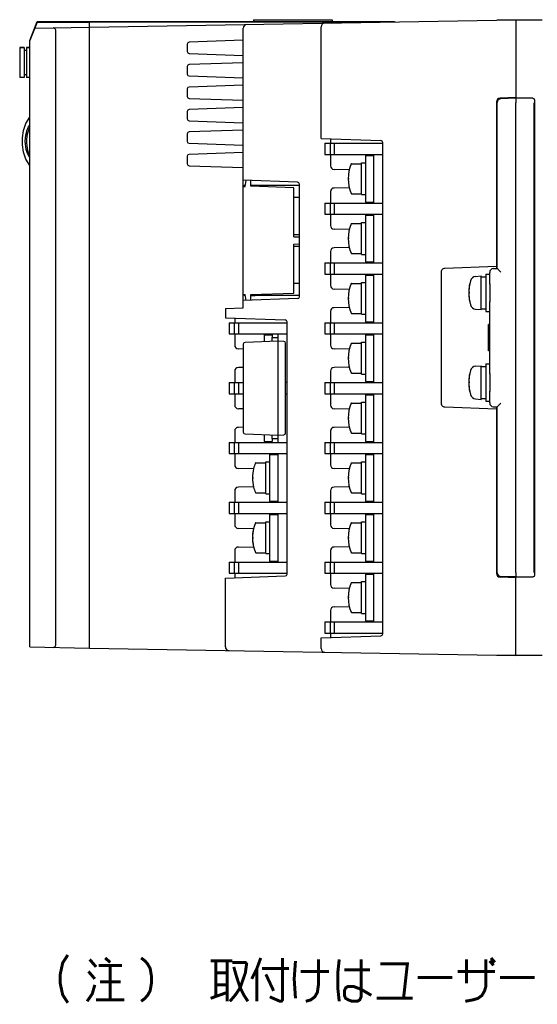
# Model space of a CAD drawing. Extents: x 129 to 1619, y 128 to 1105.
# Tile 6 of 31: x 1260 to 1399, y 162 to 425. Entities that reach past the tile are written whole.
import ezdxf

# ---------------------------------------------------------------- set-up
doc = ezdxf.new("R2010")
doc.units = 0
doc.header["$LTSCALE"] = 92.4
doc.linetypes.add('HIDDEN', pattern=[0.2, 0.1, -0.1])
doc.layers.get('0').update_dxf_attribs({"linetype": 'CONTINUOUS'})
for name, color, linetype in [('ALL_AXIS', 7, 'CONTINUOUS'), ('ALL_CURVE', 7, 'CONTINUOUS'), ('ALL_FEATURES', 7, 'CONTINUOUS'), ('ALL_NOTE', 7, 'CONTINUOUS'), ('DEFAULT_2', 8, 'HIDDEN')]:
    doc.layers.add(name, color=color, linetype=linetype)

msp = doc.modelspace()

# ---------------------------------------------------------------- linework, layer by layer
at = {"color": 7, "linetype": 'CONTINUOUS'}
for p, q in [((1341.9, 392), (1341.9, 389)), ((1341.9, 392), (1357.4, 392)), ((1343.3, 392), (1343.3, 389)), ((1344.472, 389), (1344.472, 392)), ((1341.9, 389), (1357.4, 389)), ((1352.75, 388.75), (1352.75, 376.25)), ((1352.75, 388.75), (1354.9, 388.75)), ((1354.9, 389), (1354.9, 376)), ((1349.051, 386.5), (1351.75, 386.5)), ((1351.75, 378.25), (1351.75, 386.75)), ((1351.75, 386.75), (1352.75, 386.75)), ((1349.051, 378.5), (1351.75, 378.5)), ((1351.75, 378.25), (1352.75, 378.25)), ((1341.9, 376), (1341.9, 373)), ((1341.9, 376), (1357.4, 376)), ((1343.3, 376), (1343.3, 373)), ((1344.472, 373), (1344.472, 376)), ((1352.75, 376.25), (1354.9, 376.25)), ((1341.9, 373), (1357.4, 373)), ((1352.75, 372.75), (1352.75, 360.25)), ((1352.75, 372.75), (1354.9, 372.75)), ((1354.9, 373), (1354.9, 360)), ((1349.051, 370.5), (1351.75, 370.5)), ((1351.75, 362.25), (1351.75, 370.75)), ((1351.75, 370.75), (1352.75, 370.75)), ((1349.051, 362.5), (1351.75, 362.5)), ((1351.75, 362.25), (1352.75, 362.25)), ((1341.9, 360), (1341.9, 357)), ((1341.9, 360), (1357.4, 360)), ((1343.3, 360), (1343.3, 357)), ((1344.472, 357), (1344.472, 360)), ((1352.75, 360.25), (1354.9, 360.25)), ((1341.9, 357), (1357.4, 357)), ((1352.75, 356.75), (1352.75, 344.25)), ((1352.75, 356.75), (1354.9, 356.75)), ((1354.9, 357), (1354.9, 344)), ((1349.051, 354.5), (1351.75, 354.5)), ((1351.75, 346.25), (1351.75, 354.75)), ((1351.75, 354.75), (1352.75, 354.75)), ((1349.051, 346.5), (1351.75, 346.5)), ((1351.75, 346.25), (1352.75, 346.25)), ((1341.9, 344), (1341.9, 341)), ((1341.9, 344), (1357.4, 344)), ((1343.3, 344), (1343.3, 341)), ((1344.472, 341), (1344.472, 344)), ((1352.75, 344.25), (1354.9, 344.25)), ((1325.65, 340.75), (1327.8, 340.75)), ((1341.9, 341), (1357.4, 341)), ((1352.75, 340.75), (1354.9, 340.75)), ((1352.75, 340.75), (1352.75, 328.25)), ((1354.9, 341), (1354.9, 328)), ((1349.051, 338.5), (1351.75, 338.5)), ((1351.75, 338.75), (1352.75, 338.75)), ((1351.75, 330.25), (1351.75, 338.75)), ((1349.051, 330.5), (1351.75, 330.5)), ((1351.75, 330.25), (1352.75, 330.25)), ((1341.9, 328), (1357.4, 328)), ((1341.9, 328), (1341.9, 325)), ((1343.3, 328), (1343.3, 325)), ((1344.472, 325), (1344.472, 328)), ((1352.75, 328.25), (1354.9, 328.25)), ((1341.9, 325), (1357.4, 325)), ((1352.75, 324.75), (1354.9, 324.75)), ((1352.75, 324.75), (1352.75, 312.25)), ((1354.9, 325), (1354.9, 312)), ((1349.051, 322.5), (1351.75, 322.5)), ((1351.75, 322.75), (1352.75, 322.75)), ((1351.75, 314.25), (1351.75, 322.75)), ((1349.051, 314.5), (1351.75, 314.5)), ((1351.75, 314.25), (1352.75, 314.25)), ((1325.65, 312.25), (1327.8, 312.25)), ((1341.9, 312), (1357.4, 312)), ((1341.9, 312), (1341.9, 309)), ((1343.3, 312), (1343.3, 309)), ((1344.472, 309), (1344.472, 312)), ((1352.75, 312.25), (1354.9, 312.25)), ((1327.15, 308.75), (1329.3, 308.75)), ((1341.9, 309), (1357.4, 309)), ((1352.75, 308.75), (1354.9, 308.75)), ((1352.75, 308.75), (1352.75, 296.25)), ((1354.9, 309), (1354.9, 296)), ((1349.051, 306.5), (1351.75, 306.5)), ((1351.75, 306.75), (1352.75, 306.75)), ((1351.75, 298.25), (1351.75, 306.75)), ((1349.051, 298.5), (1351.75, 298.5)), ((1351.75, 298.25), (1352.75, 298.25)), ((1327.15, 296.25), (1329.3, 296.25)), ((1341.9, 296), (1357.4, 296)), ((1341.9, 296), (1341.9, 293)), ((1343.3, 296), (1343.3, 293)), ((1344.472, 293), (1344.472, 296)), ((1352.75, 296.25), (1354.9, 296.25)), ((1327.15, 292.75), (1329.3, 292.75)), ((1341.9, 293), (1357.4, 293)), ((1352.75, 292.75), (1354.9, 292.75)), ((1352.75, 292.75), (1352.75, 280.25)), ((1354.9, 293), (1354.9, 280)), ((1349.051, 290.5), (1351.75, 290.5)), ((1351.75, 290.75), (1352.75, 290.75)), ((1351.75, 282.25), (1351.75, 290.75)), ((1349.051, 282.5), (1351.75, 282.5)), ((1351.75, 282.25), (1352.75, 282.25)), ((1327.15, 280.25), (1329.3, 280.25)), ((1341.9, 280), (1357.4, 280)), ((1341.9, 280), (1341.9, 277)), ((1343.3, 280), (1343.3, 277)), ((1344.472, 277), (1344.472, 280)), ((1352.75, 280.25), (1354.9, 280.25)), ((1341.9, 277), (1357.4, 277)), ((1352.75, 276.75), (1354.9, 276.75)), ((1352.75, 276.75), (1352.75, 264.25)), ((1354.9, 277), (1354.9, 264)), ((1349.051, 274.5), (1351.75, 274.5)), ((1351.75, 274.75), (1352.75, 274.75)), ((1351.75, 266.25), (1351.75, 274.75)), ((1349.051, 266.5), (1351.75, 266.5)), ((1351.75, 266.25), (1352.75, 266.25)), ((1341.9, 264), (1357.4, 264)), ((1341.9, 264), (1341.9, 261)), ((1343.3, 264), (1343.3, 261)), ((1344.472, 261), (1344.472, 264)), ((1352.75, 264.25), (1354.9, 264.25)), ((1341.9, 261), (1357.4, 261))]:
    msp.add_line(p, q, dxfattribs=at)
at = {"color": 40, "linetype": 'CONTINUOUS'}
for p, q in [((1348.455, 382.5), (1348.15, 382.5)), ((1348.455, 366.5), (1348.15, 366.5)), ((1348.455, 350.5), (1348.15, 350.5)), ((1348.455, 334.5), (1348.15, 334.5)), ((1348.455, 318.5), (1348.15, 318.5)), ((1348.455, 302.5), (1348.15, 302.5)), ((1348.455, 286.5), (1348.15, 286.5)), ((1348.455, 270.5), (1348.15, 270.5))]:
    msp.add_line(p, q, dxfattribs=at)
at = {"color": 6, "linetype": 'CONTINUOUS'}
for p, q in [((1335.1, 380.65), (1323.3, 380.65)), ((1335.1, 377.45), (1333.6, 377.45)), ((1333.6, 367.55), (1335.1, 367.55)), ((1333.6, 364.45), (1335.1, 364.45)), ((1333.6, 354.55), (1335.1, 354.55)), ((1323.3, 351.35), (1335.1, 351.35)), ((1316.3, 344), (1316.3, 341)), ((1316.3, 344), (1331.8, 344)), ((1317.7, 344), (1317.7, 341)), ((1318.872, 341), (1318.872, 344)), ((1316.3, 341), (1331.8, 341)), ((1325.65, 340.75), (1325.65, 338.919)), ((1327.8, 340.75), (1327.8, 340)), ((1329.3, 341), (1329.3, 340)), ((1316.3, 328), (1316.3, 325)), ((1316.3, 328), (1320.1, 328)), ((1317.7, 328), (1317.7, 325)), ((1318.872, 325), (1318.872, 328)), ((1331.8, 328), (1331.4, 328)), ((1316.3, 325), (1320.1, 325)), ((1331.4, 325), (1331.8, 325)), ((1325.65, 314.081), (1325.65, 312.25)), ((1316.3, 312), (1331.8, 312)), ((1316.3, 312), (1316.3, 309)), ((1317.7, 312), (1317.7, 309)), ((1318.872, 309), (1318.872, 312)), ((1327.8, 313), (1327.8, 312.25)), ((1329.3, 313), (1329.3, 312)), ((1316.3, 309), (1331.8, 309)), ((1327.15, 308.75), (1327.15, 296.25)), ((1329.3, 309), (1329.3, 296)), ((1323.451, 306.5), (1326.15, 306.5)), ((1326.15, 306.75), (1327.15, 306.75)), ((1326.15, 298.25), (1326.15, 306.75)), ((1323.451, 298.5), (1326.15, 298.5)), ((1326.15, 298.25), (1327.15, 298.25)), ((1316.3, 296), (1331.8, 296)), ((1316.3, 296), (1316.3, 293)), ((1317.7, 296), (1317.7, 293)), ((1318.872, 293), (1318.872, 296)), ((1316.3, 293), (1331.8, 293)), ((1327.15, 292.75), (1327.15, 280.25)), ((1329.3, 293), (1329.3, 280)), ((1323.451, 290.5), (1326.15, 290.5)), ((1326.15, 290.75), (1327.15, 290.75)), ((1326.15, 282.25), (1326.15, 290.75)), ((1323.451, 282.5), (1326.15, 282.5)), ((1326.15, 282.25), (1327.15, 282.25)), ((1316.3, 280), (1331.8, 280)), ((1316.3, 280), (1316.3, 277)), ((1317.7, 280), (1317.7, 277)), ((1318.872, 277), (1318.872, 280)), ((1316.3, 277), (1331.8, 277))]:
    msp.add_line(p, q, dxfattribs=at)
at = {"color": 4, "linetype": 'CONTINUOUS'}
msp.add_line((1322.55, 302.5), (1322.855, 302.5), dxfattribs=at)
at = {"color": 7, "linetype": 'CONTINUOUS'}
for centre, radius, start, end in [((1358.15, 382.5), 10, 156.80016, 203.19984), ((1349.051, 386.4), 0.1, 90, 156.80016), ((1349.051, 378.6), 0.1, 203.19984, 270), ((1358.15, 366.5), 10, 156.80016, 203.19984), ((1349.051, 370.4), 0.1, 90, 156.80016), ((1349.051, 362.6), 0.1, 203.19984, 270), ((1358.15, 350.5), 10, 156.80016, 203.19984), ((1349.051, 354.4), 0.1, 90, 156.80016), ((1349.051, 346.6), 0.1, 203.19984, 270), ((1358.15, 334.5), 10, 156.80016, 203.19984), ((1349.051, 338.4), 0.1, 90, 156.80016), ((1349.051, 330.6), 0.1, 203.19984, 270), ((1358.15, 318.5), 10, 156.80016, 203.19984), ((1349.051, 322.4), 0.1, 90, 156.80016), ((1349.051, 314.6), 0.1, 203.19984, 270), ((1358.15, 302.5), 10, 156.80016, 203.19984), ((1349.051, 306.4), 0.1, 90, 156.80016), ((1349.051, 298.6), 0.1, 203.19984, 270), ((1358.15, 286.5), 10, 156.80016, 203.19984), ((1349.051, 290.4), 0.1, 90, 156.80016), ((1349.051, 282.6), 0.1, 203.19984, 270), ((1358.15, 270.5), 10, 156.80016, 203.19984), ((1349.051, 274.4), 0.1, 90, 156.80016), ((1349.051, 266.6), 0.1, 203.19984, 270)]:
    msp.add_arc(centre, radius, start, end, dxfattribs=at)
at = {"color": 6, "linetype": 'CONTINUOUS'}
for centre, radius, start, end in [((1332.55, 302.5), 10, 156.80016, 165.81817), ((1323.451, 306.4), 0.1, 90, 156.80016), ((1332.55, 302.5), 10, 194.18183, 203.19984), ((1323.451, 298.6), 0.1, 203.19984, 270), ((1332.55, 286.5), 10, 156.80016, 203.19984), ((1323.451, 290.4), 0.1, 90, 156.80016), ((1323.451, 282.6), 0.1, 203.19984, 270)]:
    msp.add_arc(centre, radius, start, end, dxfattribs=at)
at = {"color": 4, "linetype": 'CONTINUOUS'}
msp.add_arc((1332.55, 302.5), 10, 165.81817, 194.18183, dxfattribs=at)
at = {"layer": 'ALL_AXIS', "color": 7, "linetype": 'CONTINUOUS'}
for p, q in [((1263, 419.5), (1265, 424.5)), ((1265, 424.5), (1279, 424.5)), ((1279, 424.5), (1279, 424.434)), ((1260.3, 417.55), (1260.3, 409.55)), ((1260.3, 417.55), (1261.5, 417.55)), ((1262.1, 417.55), (1263, 417.55)), ((1382.239, 356.372), (1383.7, 356.5)), ((1383.7, 347.5), (1383.7, 356.5)), ((1383.7, 356.25), (1385, 356.25)), ((1385, 357), (1386, 357)), ((1385, 357), (1385, 347)), ((1386, 354.4), (1386, 349.6)), ((1382.239, 347.628), (1383.7, 347.5)), ((1383.7, 347.75), (1385, 347.75)), ((1385, 347), (1386, 347)), ((1386, 343.5), (1385.7, 343.5)), ((1385.7, 336.5), (1385.7, 343.5)), ((1386, 336.5), (1385.7, 336.5)), ((1382.239, 332.372), (1383.7, 332.5)), ((1383.7, 323.5), (1383.7, 332.5)), ((1383.7, 332.25), (1385, 332.25)), ((1385, 333), (1386, 333)), ((1385, 333), (1385, 323)), ((1386, 330.4), (1386, 325.6)), ((1382.239, 323.628), (1383.7, 323.5)), ((1383.7, 323.75), (1385, 323.75)), ((1385, 323), (1386, 323))]:
    msp.add_line(p, q, dxfattribs=at)
msp.add_lwpolyline([(1263, 388.15), (1262.86, 388.338), (1262.622, 388.744), (1262.405, 389.211), (1262.211, 389.739), (1262.045, 390.333), (1261.916, 390.995), (1261.831, 391.733), (1261.801, 392.547), (1261.839, 393.381), (1261.936, 394.143), (1262.077, 394.807), (1262.249, 395.39), (1262.446, 395.903), (1262.661, 396.353), (1262.894, 396.744), (1263, 396.886)], dxfattribs=at)
for centre, radius, start, end in [((1382.378, 354.778), 1.6, 95, 164.50603), ((1392.4, 352), 12, 164.50603, 195.49397), ((1382.378, 349.222), 1.6, 195.49397, 265), ((1382.378, 330.778), 1.6, 95, 164.50603), ((1392.4, 328), 12, 164.50603, 195.49397), ((1382.378, 325.222), 1.6, 195.49397, 265)]:
    msp.add_arc(centre, radius, start, end, dxfattribs=at)
at = {"layer": 'ALL_CURVE', "color": 40, "linetype": 'CONTINUOUS'}
for p, q in [((1380.653, 352), (1380.4, 352)), ((1380.653, 328), (1380.4, 328))]:
    msp.add_line(p, q, dxfattribs=at)
at = {"layer": 'ALL_CURVE', "color": 4, "linetype": 'CONTINUOUS'}
msp.add_line((1322.55, 286.5), (1322.855, 286.5), dxfattribs=at)
at = {"layer": 'ALL_CURVE', "color": 40, "linetype": 'CONTINUOUS'}
for centre in [(1392.4, 352), (1392.4, 328)]:
    msp.add_arc(centre, 12, 168.21928, 191.78072, dxfattribs=at)
at = {"layer": 'ALL_CURVE', "color": 4, "linetype": 'CONTINUOUS'}
msp.add_arc((1332.55, 286.5), 10, 165.81817, 194.18183, dxfattribs=at)
at = {"layer": 'ALL_FEATURES', "color": 7, "linetype": 'CONTINUOUS'}
for p, q in [((1265, 424.4), (1263, 419.5)), ((1265, 424.4), (1279, 424.4)), ((1279, 423.01), (1393, 425)), ((1279, 256.99), (1279, 424.5)), ((1279, 424.5), (1360.5, 424.5)), ((1279, 424.434), (1359.9, 424.434)), ((1322.8, 425), (1322.8, 424.5)), ((1322.8, 425), (1343.9, 425)), ((1343.9, 425), (1343.9, 424.5)), ((1360.5, 424.5), (1360.499, 424.435)), ((1388, 425), (1388, 424.913)), ((1388, 425), (1400, 425)), ((1393, 425), (1393, 403.825)), ((1393.5, 425.009), (1394.5, 425.026)), ((1394.5, 425.026), (1394.5, 425)), ((1264.324, 422.744), (1279, 423)), ((1270, 258.157), (1270, 421.843)), ((1320.1, 348), (1320.1, 422.745)), ((1340.9, 393.287), (1340.9, 423.108)), ((1263, 257.279), (1263, 419.5)), ((1320.1, 419.524), (1305.583, 419.017)), ((1261.5, 417.55), (1260.3, 417.55)), ((1261.5, 417.55), (1261.5, 409.55)), ((1262.1, 416.8), (1261.5, 416.8)), ((1262.1, 417.55), (1262.1, 409.55)), ((1263, 417.55), (1262.1, 417.55)), ((1305.1, 418.517), (1305.1, 416.483)), ((1305.583, 415.983), (1320.1, 415.476)), ((1320.1, 413.524), (1305.583, 413.017)), ((1305.1, 412.517), (1305.1, 410.483)), ((1261.5, 409.55), (1260.3, 409.55)), ((1262.1, 410.3), (1261.5, 410.3)), ((1263, 409.55), (1262.1, 409.55)), ((1305.583, 409.983), (1320.1, 409.476)), ((1305.1, 406.517), (1305.1, 404.483)), ((1320.1, 407.524), (1305.583, 407.017)), ((1305.583, 403.983), (1320.1, 403.476)), ((1387.8, 403.053), (1387.8, 358.493)), ((1388, 358.499), (1388, 402.86)), ((1393, 404.2), (1388.765, 404.052)), ((1393, 404), (1388.965, 403.859)), ((1397.5, 404), (1393, 404)), ((1398, 403.5), (1398, 276.5)), ((1305.1, 400.517), (1305.1, 398.483)), ((1320.1, 401.524), (1305.583, 401.017)), ((1393, 277.174), (1393, 402.826)), ((1397.908, 277.175), (1397.908, 402.825)), ((1305.583, 397.983), (1320.1, 397.476)), ((1320.1, 395.524), (1305.583, 395.017)), ((1397.919, 394.792), (1397.92, 395.626)), ((1397.939, 397.272), (1397.939, 397.272)), ((1397.949, 396.934), (1397.952, 396.68)), ((1397.952, 396.68), (1397.957, 396.013)), ((1397.957, 396.013), (1397.959, 395.208)), ((1397.959, 395.208), (1397.958, 394.374)), ((1305.1, 394.517), (1305.1, 392.483)), ((1340.9, 393.287), (1356.917, 392.728)), ((1343.4, 393.2), (1343.4, 392)), ((1397.921, 393.987), (1397.919, 394.792)), ((1397.926, 393.32), (1397.921, 393.987)), ((1397.928, 393.066), (1397.926, 393.32)), ((1397.939, 392.728), (1397.939, 392.728)), ((1305.583, 391.983), (1320.1, 391.476)), ((1357.4, 260.772), (1357.4, 392.228)), ((1305.1, 388.517), (1305.1, 386.483)), ((1320.1, 389.524), (1305.583, 389.017)), ((1343.4, 389), (1343.4, 385.983)), ((1305.583, 385.983), (1320.1, 385.476)), ((1348.46, 384.912), (1344.383, 384.983)), ((1334.617, 381.563), (1320.1, 382.07)), ((1320.589, 380.447), (1320.908, 382.042)), ((1322.1, 380.5), (1322.1, 382)), ((1320.1, 380.43), (1320.589, 380.447)), ((1320.3, 380.75), (1320.3, 380.437)), ((1320.3, 380.75), (1320.65, 380.75)), ((1322.1, 380.75), (1323.3, 380.75)), ((1333.6, 380.098), (1322.1, 380.5)), ((1323.3, 380.458), (1323.3, 380.75)), ((1333.6, 367), (1333.6, 380.098)), ((1335.1, 350.937), (1335.1, 381.063)), ((1348.46, 380.088), (1344.383, 380.017)), ((1343.4, 379.017), (1343.4, 376)), ((1343.4, 373), (1343.4, 369.983)), ((1348.46, 368.912), (1344.383, 368.983)), ((1333.6, 367), (1335.1, 366.948)), ((1333.6, 365), (1335.1, 365.052)), ((1333.6, 351.902), (1333.6, 365)), ((1348.46, 364.088), (1344.383, 364.017)), ((1343.4, 363.017), (1343.4, 360)), ((1387.8, 359), (1373.965, 358.517)), ((1386.965, 358.464), (1388, 358.5)), ((1343.4, 357), (1343.4, 353.983)), ((1373, 357.517), (1373, 322.483)), ((1386, 354.336), (1386, 357.464)), ((1348.46, 352.912), (1344.383, 352.983)), ((1320.1, 351.57), (1320.589, 351.553)), ((1334.617, 350.437), (1320.1, 349.93)), ((1320.3, 351.563), (1320.3, 351.25)), ((1320.65, 351.25), (1320.3, 351.25)), ((1320.908, 349.958), (1320.589, 351.553)), ((1322.1, 351.5), (1333.6, 351.902)), ((1322.1, 350), (1322.1, 351.5)), ((1322.1, 351.25), (1323.3, 351.25)), ((1323.3, 351.25), (1323.3, 351.542)), ((1315.3, 347.832), (1320.1, 348)), ((1315.3, 347.832), (1315.3, 345.287)), ((1348.46, 348.088), (1344.383, 348.017)), ((1386, 330.336), (1386, 349.664)), ((1315.3, 345.287), (1331.317, 344.728)), ((1317.8, 345.2), (1317.8, 344)), ((1343.4, 347.017), (1343.4, 344)), ((1331.8, 276.772), (1331.8, 344.228)), ((1317.8, 341), (1317.8, 337.983)), ((1327.8, 339), (1327.8, 340)), ((1327.8, 340), (1329.3, 340)), ((1329.3, 340), (1329.3, 339.05)), ((1343.4, 341), (1343.4, 337.983)), ((1397.919, 339.792), (1397.92, 340.626)), ((1397.921, 338.987), (1397.919, 339.792)), ((1397.939, 342.272), (1397.939, 342.272)), ((1397.949, 341.934), (1397.952, 341.68)), ((1397.952, 341.68), (1397.957, 341.013)), ((1397.957, 341.013), (1397.959, 340.208)), ((1397.959, 340.208), (1397.958, 339.374)), ((1320.1, 338.242), (1320.1, 314.758)), ((1329.4, 339.05), (1320.583, 338.742)), ((1329.4, 313.95), (1329.4, 339.05)), ((1330.917, 338.997), (1329.4, 339.05)), ((1331.4, 314.503), (1331.4, 338.497)), ((1397.926, 338.32), (1397.921, 338.987)), ((1397.928, 338.066), (1397.926, 338.32)), ((1397.939, 337.728), (1397.939, 337.728)), ((1320.1, 336.96), (1318.783, 336.983)), ((1348.46, 336.912), (1344.383, 336.983)), ((1320.1, 332.04), (1318.783, 332.017)), ((1348.46, 332.088), (1344.383, 332.017)), ((1317.8, 331.017), (1317.8, 328)), ((1343.4, 331.017), (1343.4, 328)), ((1317.8, 325), (1317.8, 321.983)), ((1343.4, 325), (1343.4, 321.983)), ((1386, 322.536), (1386, 325.664)), ((1373.965, 321.483), (1387.8, 321)), ((1386.965, 321.536), (1388, 321.5)), ((1387.8, 321.507), (1387.8, 276.947)), ((1388, 277.14), (1388, 321.501)), ((1320.1, 320.96), (1318.783, 320.983)), ((1348.46, 320.912), (1344.383, 320.983)), ((1320.1, 316.04), (1318.783, 316.017)), ((1348.46, 316.088), (1344.383, 316.017)), ((1317.8, 315.017), (1317.8, 312)), ((1320.583, 314.258), (1329.4, 313.95)), ((1327.8, 313), (1327.8, 314)), ((1329.3, 313.95), (1329.3, 313)), ((1329.4, 313.95), (1330.917, 314.003)), ((1343.4, 315.017), (1343.4, 312)), ((1327.8, 313), (1329.3, 313)), ((1317.8, 309), (1317.8, 305.983)), ((1343.4, 309), (1343.4, 305.983)), ((1322.86, 304.912), (1318.783, 304.983)), ((1348.46, 304.912), (1344.383, 304.983)), ((1317.8, 299.017), (1317.8, 296)), ((1322.86, 300.088), (1318.783, 300.017)), ((1343.4, 299.017), (1343.4, 296)), ((1348.46, 300.088), (1344.383, 300.017)), ((1317.8, 293), (1317.8, 289.983)), ((1343.4, 293), (1343.4, 289.983)), ((1322.86, 288.912), (1318.783, 288.983)), ((1348.46, 288.912), (1344.383, 288.983)), ((1397.939, 287.272), (1397.939, 287.272)), ((1397.919, 284.792), (1397.92, 285.626)), ((1397.921, 283.987), (1397.919, 284.792)), ((1397.949, 286.934), (1397.952, 286.68)), ((1397.952, 286.68), (1397.957, 286.013)), ((1397.957, 286.013), (1397.959, 285.208)), ((1397.959, 285.208), (1397.958, 284.374)), ((1317.8, 283.017), (1317.8, 280)), ((1318.783, 284.017), (1322.86, 284.088)), ((1343.4, 283.017), (1343.4, 280)), ((1348.46, 284.088), (1344.383, 284.017)), ((1397.926, 283.32), (1397.921, 283.987)), ((1397.928, 283.066), (1397.926, 283.32)), ((1397.939, 282.728), (1397.939, 282.728)), ((1317.8, 277), (1317.8, 275.8)), ((1343.4, 277), (1343.4, 273.983)), ((1393, 277.175), (1392.994, 276.745)), ((1315.3, 275.713), (1331.317, 276.272)), ((1315.3, 257.339), (1315.3, 275.713)), ((1393, 275.8), (1388.765, 275.948)), ((1393, 276), (1388.965, 276.141)), ((1393, 255), (1393, 276.175)), ((1393, 276), (1397.5, 276)), ((1348.46, 272.912), (1344.383, 272.983)), ((1343.4, 267.017), (1343.4, 264)), ((1344.383, 268.017), (1348.46, 268.088)), ((1343.4, 261), (1343.4, 259.8)), ((1340.9, 259.713), (1356.917, 260.272)), ((1340.9, 256.892), (1340.9, 259.713)), ((1263, 257.279), (1279, 257)), ((1279, 256.99), (1393, 255)), ((1388, 255), (1388, 255.087)), ((1400, 255), (1388, 255)), ((1394.5, 254.974), (1393.5, 254.991)), ((1394.5, 255), (1394.5, 254.974))]:
    msp.add_line(p, q, dxfattribs=at)
for points in [[(1270, 421.843), (1269.986, 422.039), (1269.943, 422.231), (1269.87, 422.414), (1269.764, 422.579), (1269.627, 422.713), (1269.462, 422.801), (1269.28, 422.83)], [(1393, 403.825), (1392.997, 403.797), (1392.994, 403.721), (1392.993, 403.601), (1392.993, 403.443), (1392.994, 403.255), (1393, 402.825)], [(1397.5, 404), (1397.629, 403.983), (1397.75, 403.933), (1397.854, 403.854), (1397.933, 403.75), (1397.983, 403.629), (1398, 403.5)], [(1263, 386), (1261.972, 387.754), (1261.332, 389.611), (1261.035, 391.53), (1261.035, 393.47), (1261.332, 395.389), (1261.972, 397.246), (1263, 399)], [(1263, 388.8), (1262.879, 389.047), (1262.69, 389.526), (1262.522, 390.068), (1262.381, 390.679), (1262.277, 391.361), (1262.221, 392.125), (1262.224, 392.955), (1262.292, 393.752), (1262.407, 394.443), (1262.556, 395.048), (1262.729, 395.577), (1262.918, 396.04), (1263, 396.205)], [(1397.92, 395.626), (1397.923, 396.372), (1397.926, 396.683), (1397.929, 396.937)], [(1397.929, 396.937), (1397.932, 397.124), (1397.935, 397.236), (1397.939, 397.272)], [(1397.939, 397.272), (1397.942, 397.236), (1397.946, 397.122), (1397.949, 396.934)], [(1397.939, 392.728), (1397.935, 392.764), (1397.932, 392.878), (1397.928, 393.066)], [(1397.949, 393.063), (1397.946, 392.876), (1397.942, 392.764), (1397.939, 392.728)], [(1397.958, 394.374), (1397.955, 393.628), (1397.952, 393.317), (1397.949, 393.063)], [(1373.965, 358.517), (1373.749, 358.485), (1373.544, 358.407), (1373.361, 358.287), (1373.209, 358.129), (1373.095, 357.942), (1373.024, 357.735), (1373, 357.517)], [(1388.965, 357.534), (1388.741, 357.752), (1388.541, 357.947), (1388.371, 358.115), (1388.233, 358.253), (1388.129, 358.359), (1388.056, 358.434), (1388.014, 358.481), (1388, 358.499)], [(1397.92, 340.626), (1397.923, 341.372), (1397.926, 341.683), (1397.929, 341.937)], [(1397.929, 341.937), (1397.932, 342.124), (1397.935, 342.236), (1397.939, 342.272)], [(1397.939, 342.272), (1397.942, 342.236), (1397.946, 342.122), (1397.949, 341.934)], [(1397.939, 337.728), (1397.935, 337.764), (1397.932, 337.878), (1397.928, 338.066)], [(1397.949, 338.063), (1397.946, 337.876), (1397.942, 337.764), (1397.939, 337.728)], [(1397.958, 339.374), (1397.955, 338.628), (1397.952, 338.317), (1397.949, 338.063)], [(1373, 322.483), (1373.024, 322.265), (1373.095, 322.058), (1373.209, 321.871), (1373.361, 321.713), (1373.544, 321.593), (1373.749, 321.515), (1373.965, 321.483)], [(1388, 321.501), (1388.014, 321.519), (1388.056, 321.566), (1388.129, 321.641), (1388.233, 321.747), (1388.371, 321.885), (1388.541, 322.053), (1388.741, 322.248), (1388.965, 322.466)], [(1397.929, 286.937), (1397.932, 287.124), (1397.935, 287.236), (1397.939, 287.272)], [(1397.939, 287.272), (1397.942, 287.236), (1397.946, 287.122), (1397.949, 286.934)], [(1397.92, 285.626), (1397.923, 286.372), (1397.926, 286.683), (1397.929, 286.937)], [(1397.958, 284.374), (1397.955, 283.628), (1397.952, 283.317), (1397.949, 283.063)], [(1397.939, 282.728), (1397.935, 282.764), (1397.932, 282.878), (1397.928, 283.066)], [(1397.949, 283.063), (1397.946, 282.876), (1397.942, 282.764), (1397.939, 282.728)], [(1392.994, 276.745), (1392.993, 276.557), (1392.993, 276.399), (1392.994, 276.279), (1392.997, 276.203), (1393, 276.175)], [(1398, 276.5), (1397.983, 276.371), (1397.933, 276.25), (1397.854, 276.146), (1397.75, 276.067), (1397.629, 276.017), (1397.5, 276)], [(1269.28, 257.17), (1269.462, 257.199), (1269.627, 257.287), (1269.764, 257.421), (1269.87, 257.586), (1269.943, 257.769), (1269.986, 257.961), (1270, 258.157)]]:
    msp.add_lwpolyline(points, dxfattribs=at)
for centre, radius, start, end in [((1341.9, 423.108), 1, 91, 180), ((1321.1, 422.745), 1, 91, 180), ((1305.6, 418.517), 0.5, 92, 180), ((1305.6, 416.483), 0.5, 180, 268), ((1305.6, 412.517), 0.5, 92, 180), ((1305.6, 410.483), 0.5, 180, 268), ((1305.6, 406.517), 0.5, 92, 180), ((1305.6, 404.483), 0.5, 180, 268), ((1388.8, 403.053), 1, 92, 180), ((1389, 402.86), 1, 92, 180), ((1305.6, 400.517), 0.5, 92, 180), ((1305.6, 398.483), 0.5, 180, 268), ((1305.6, 394.517), 0.5, 92, 180), ((1305.6, 392.483), 0.5, 180, 268), ((1356.9, 392.228), 0.5, 0, 88), ((1305.6, 388.517), 0.5, 92, 180), ((1305.6, 386.483), 0.5, 180, 268), ((1344.4, 385.983), 1, 180, 269), ((1334.6, 381.063), 0.5, 0, 88), ((1344.4, 379.017), 1, 91, 180), ((1344.4, 369.983), 1, 180, 269), ((1344.4, 363.017), 1, 91, 180), ((1387, 357.464), 1, 92, 180), ((1344.4, 353.983), 1, 180, 269), ((1334.6, 350.937), 0.5, 272, 360), ((1344.4, 347.017), 1, 91, 180), ((1331.3, 344.228), 0.5, 0, 88), ((1318.8, 337.983), 1, 180, 269), ((1320.6, 338.242), 0.5, 92, 180), ((1330.9, 338.497), 0.5, 0, 88), ((1344.4, 337.983), 1, 180, 269), ((1318.8, 331.017), 1, 91, 180), ((1344.4, 331.017), 1, 91, 180), ((1318.8, 321.983), 1, 180, 269), ((1344.4, 321.983), 1, 180, 269), ((1387, 322.536), 1, 180, 268), ((1318.8, 315.017), 1, 91, 180), ((1344.4, 315.017), 1, 91, 180), ((1320.6, 314.758), 0.5, 180, 268), ((1330.9, 314.503), 0.5, 272, 360), ((1318.8, 305.983), 1, 180, 269), ((1344.4, 305.983), 1, 180, 269), ((1318.8, 299.017), 1, 91, 180), ((1344.4, 299.017), 1, 91, 180), ((1318.8, 289.983), 1, 180, 269), ((1344.4, 289.983), 1, 180, 269), ((1318.8, 283.017), 1, 91, 180), ((1344.4, 283.017), 1, 91, 180), ((1331.3, 276.772), 0.5, 272, 360), ((1388.8, 276.947), 1, 180, 268), ((1389, 277.14), 1, 180, 268), ((1344.4, 273.983), 1, 180, 269), ((1344.4, 267.017), 1, 91, 180), ((1356.9, 260.772), 0.5, 272, 360), ((1316.3, 257.339), 1, 180, 269), ((1341.9, 256.892), 1, 180, 269)]:
    msp.add_arc(centre, radius, start, end, dxfattribs=at)
at = {"layer": 'ALL_NOTE', "color": 2, "linetype": 'CONTINUOUS', "const_width": 0.8}
for points in [[(1273.171, 174.929), (1271.795, 172.796), (1271.107, 169.596), (1271.107, 167.463), (1271.795, 164.263), (1273.171, 162.129)], [(1279.019, 173.729), (1280.739, 171.729)], [(1283.147, 174.129), (1284.523, 172.929)], [(1292.779, 174.129), (1293.811, 173.329), (1294.499, 172.529), (1295.187, 171.329), (1295.531, 169.329), (1295.531, 167.329), (1295.187, 165.329), (1294.499, 164.129), (1293.811, 163.329), (1292.779, 162.529)], [(1324.771, 174.129), (1323.739, 171.329), (1322.363, 168.529)], [(1330.619, 174.129), (1330.619, 162.929), (1330.275, 162.529), (1329.931, 162.529), (1327.179, 163.729)], [(1340.251, 173.729), (1340.251, 167.329), (1339.907, 164.929), (1339.219, 163.729), (1338.187, 162.929), (1336.811, 162.529)], [(1345.755, 173.729), (1345.411, 170.529), (1345.411, 165.729), (1345.755, 162.529)], [(1351.603, 173.729), (1351.603, 163.729), (1351.259, 162.929), (1350.571, 162.529), (1349.195, 162.529), (1348.163, 162.929), (1347.475, 163.329), (1347.131, 164.129), (1347.131, 165.329), (1347.475, 166.129), (1348.163, 166.529), (1349.539, 166.529), (1350.571, 166.129), (1351.603, 165.729), (1354.355, 164.129)], [(1384.971, 173.729), (1384.971, 166.529), (1384.627, 165.329), (1383.939, 164.129), (1382.907, 163.329), (1381.531, 162.929), (1379.467, 162.529)], [(1379.811, 167.329), (1379.811, 173.729)], [(1386.347, 174.129), (1387.379, 172.929)], [(1281.427, 172.129), (1287.619, 172.129)], [(1284.523, 172.129), (1284.523, 162.929)], [(1311.355, 173.329), (1317.203, 173.329)], [(1312.731, 173.329), (1312.731, 163.729)], [(1315.827, 173.329), (1315.827, 162.529)], [(1317.203, 172.929), (1320.643, 172.929), (1320.987, 172.529), (1320.643, 170.129), (1319.267, 166.129), (1317.891, 164.129), (1316.515, 162.529)], [(1317.547, 171.729), (1318.235, 169.329), (1319.267, 166.129), (1320.299, 164.129), (1321.331, 162.529)], [(1323.739, 171.329), (1323.739, 162.529)], [(1325.115, 171.329), (1332.339, 171.329)], [(1334.059, 173.329), (1333.715, 168.529), (1334.059, 163.329)], [(1347.131, 170.929), (1354.011, 170.929)], [(1356.763, 172.529), (1363.987, 172.529), (1362.955, 163.329)], [(1386.003, 173.329), (1387.035, 172.129)], [(1278.675, 170.529), (1280.395, 168.529)], [(1312.731, 170.129), (1315.827, 170.129)], [(1326.147, 169.729), (1328.211, 165.329)], [(1335.435, 170.529), (1343.003, 170.529)], [(1366.739, 168.929), (1376.027, 168.929)], [(1377.403, 170.529), (1387.379, 170.529)], [(1388.755, 168.929), (1398.043, 168.929)], [(1278.331, 162.529), (1279.707, 164.529), (1280.395, 166.929)], [(1281.771, 167.729), (1287.275, 167.729)], [(1312.731, 166.929), (1315.827, 166.929)], [(1280.739, 162.929), (1288.307, 162.929)], [(1311.355, 163.329), (1315.827, 164.929)], [(1355.731, 163.329), (1365.363, 163.329)]]:
    msp.add_lwpolyline(points, dxfattribs=at)
at = {"layer": 'DEFAULT_2', "color": 8, "linetype": 'HIDDEN'}
for p, q in [((1397.955, 395.765), (1397.951, 396.414)), ((1397.956, 395), (1397.955, 395.765)), ((1397.955, 394.235), (1397.956, 395)), ((1397.955, 340.765), (1397.951, 341.414)), ((1397.956, 340), (1397.955, 340.765)), ((1397.955, 339.235), (1397.956, 340)), ((1397.955, 285.765), (1397.951, 286.414)), ((1397.956, 285), (1397.955, 285.765)), ((1397.955, 284.235), (1397.956, 285))]:
    msp.add_line(p, q, dxfattribs=at)
for points in [[(1397.951, 396.414), (1397.949, 396.663), (1397.946, 396.848), (1397.942, 396.962), (1397.939, 397)], [(1397.939, 393), (1397.942, 393.038), (1397.946, 393.152), (1397.949, 393.337), (1397.951, 393.586), (1397.955, 394.235)], [(1397.951, 341.414), (1397.949, 341.663), (1397.946, 341.848), (1397.942, 341.962), (1397.939, 342)], [(1397.939, 338), (1397.942, 338.038), (1397.946, 338.152), (1397.949, 338.337), (1397.951, 338.586), (1397.955, 339.235)], [(1397.951, 286.414), (1397.949, 286.663), (1397.946, 286.848), (1397.942, 286.962), (1397.939, 287)], [(1397.939, 283), (1397.942, 283.038), (1397.946, 283.152), (1397.949, 283.337), (1397.951, 283.586), (1397.955, 284.235)]]:
    msp.add_lwpolyline(points, dxfattribs=at)

doc.saveas('drawing.dxf')
